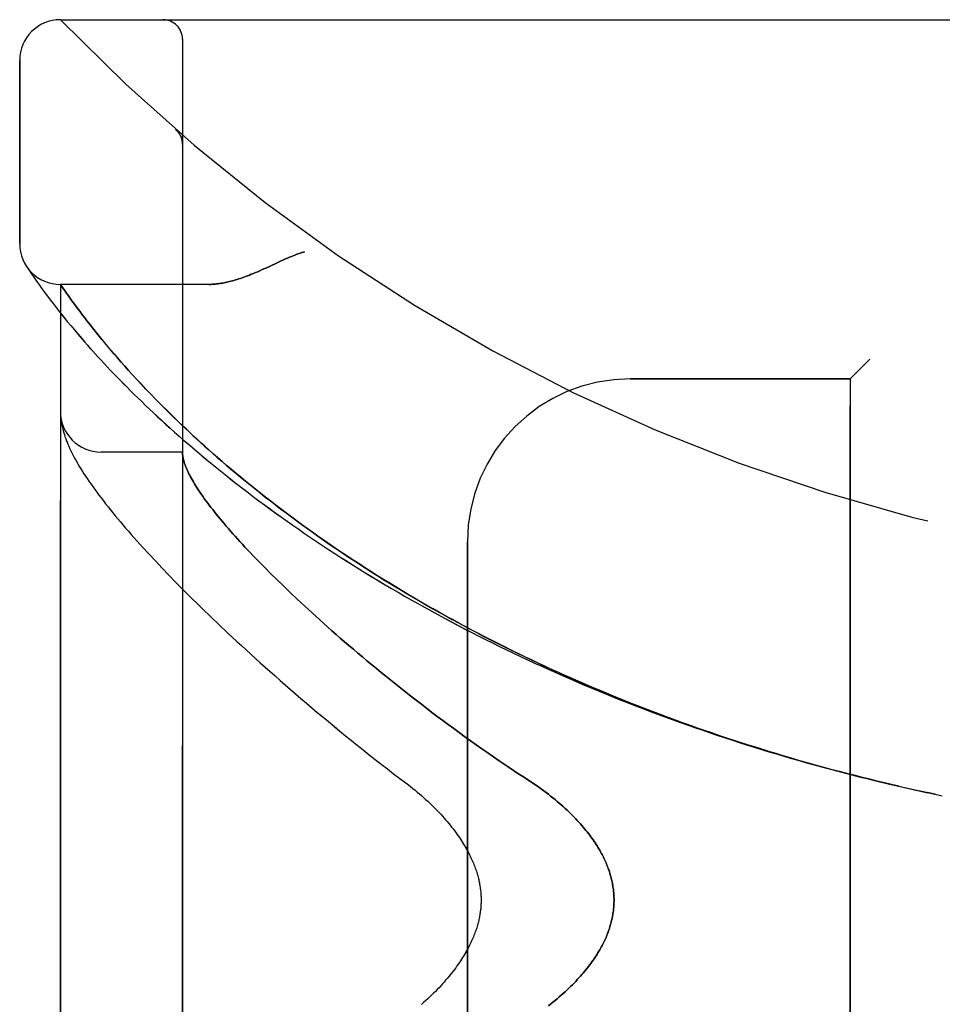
# Model space of a CAD drawing. Header units: inches. Extents: x 0 to 283, y 0 to 183.
# Tile 123 of 256: x 31.28 to 32.7, y 120.04 to 121.55. Entities that reach past the tile are written whole.
import ezdxf

# ---------------------------------------------------------------- set-up
doc = ezdxf.new("R2010")
doc.units = ezdxf.units.IN
doc.header["$LTSCALE"] = 15.583333
doc.header["$MEASUREMENT"] = 0
doc.linetypes.add('HIDDEN', pattern=[0.2, 0.1, -0.1])
doc.layers.add('LEFTHAND_DOOR_ASSEMBLY', color=7, linetype='CONTINUOUS')
doc.layers.add('RIGHTHAND_DOOR_ASSEMBLY', color=7, linetype='CONTINUOUS')

msp = doc.modelspace()

# ---------------------------------------------------------------- linework, layer by layer
at = {"layer": 'LEFTHAND_DOOR_ASSEMBLY', "color": 8, "linetype": 'HIDDEN'}
for p, q in [((31.3437, 121.5482), (33.4074, 121.5482)), ((31.5312, 118.8757), (31.5312, 121.5182)), ((31.2812, 121.2045), (31.2812, 121.4857)), ((31.5211, 121.3794), (31.5209, 121.3796)), ((31.5312, 121.3569), (31.5312, 121.3615)), ((31.2923, 121.1689), (31.291, 121.171)), ((31.291, 121.171), (31.2913, 121.1705)), ((31.2913, 121.1705), (31.2913, 121.1704)), ((31.2923, 121.1689), (31.2943, 121.1659)), ((31.2943, 121.1659), (31.2967, 121.1623)), ((31.2967, 121.1623), (31.299, 121.1588)), ((31.299, 121.1588), (31.3017, 121.1548)), ((31.3017, 121.1548), (31.3039, 121.1517)), ((31.3039, 121.1517), (31.3062, 121.1483)), ((31.3062, 121.1483), (31.3088, 121.1446)), ((31.3088, 121.1446), (31.3116, 121.1406)), ((31.3116, 121.1406), (31.3148, 121.1362)), ((31.32, 121.1291), (31.3238, 121.1239)), ((31.3437, 119.252), (31.3437, 121.142)), ((31.5717, 121.142), (31.3437, 121.142)), ((31.3238, 121.1239), (31.3279, 121.1184)), ((31.3279, 121.1184), (31.3324, 121.1126)), ((31.356, 121.1243), (31.3531, 121.1284)), ((31.3592, 121.1198), (31.356, 121.1243)), ((31.3615, 121.1166), (31.3592, 121.1198)), ((31.3651, 121.1116), (31.3615, 121.1166)), ((31.3324, 121.1126), (31.3372, 121.1064)), ((31.3372, 121.1064), (31.3423, 121.0999)), ((31.3423, 121.0999), (31.3478, 121.093)), ((31.3691, 121.1063), (31.3651, 121.1116)), ((31.3733, 121.1006), (31.3691, 121.1063)), ((31.3778, 121.0947), (31.3733, 121.1006)), ((31.3478, 121.093), (31.3537, 121.0857)), ((31.3537, 121.0857), (31.36, 121.0781)), ((31.381, 121.0905), (31.3778, 121.0947)), ((31.3843, 121.0862), (31.381, 121.0905)), ((31.3877, 121.0818), (31.3843, 121.0862)), ((31.36, 121.0781), (31.3667, 121.0702)), ((31.3667, 121.0702), (31.3737, 121.0619)), ((31.3913, 121.0773), (31.3877, 121.0818)), ((31.3951, 121.0725), (31.3913, 121.0773)), ((31.399, 121.0677), (31.3951, 121.0725)), ((31.3737, 121.0619), (31.3812, 121.0533)), ((31.403, 121.0627), (31.399, 121.0677)), ((31.4073, 121.0575), (31.403, 121.0627)), ((31.4117, 121.0522), (31.4073, 121.0575)), ((31.4163, 121.0467), (31.4117, 121.0522)), ((31.4211, 121.041), (31.4163, 121.0467)), ((31.4261, 121.0351), (31.4211, 121.041)), ((31.4314, 121.0291), (31.4261, 121.0351)), ((31.4368, 121.0228), (31.4314, 121.0291)), ((32.5862, 121.027), (32.5562, 120.997)), ((31.4425, 121.0164), (31.4368, 121.0228)), ((31.4484, 121.0098), (31.4425, 121.0164)), ((31.4546, 121.003), (31.4484, 121.0098)), ((31.4612, 120.9959), (31.4546, 121.003)), ((31.468, 120.9886), (31.4612, 120.9959)), ((32.2187, 120.997), (32.5562, 120.997)), ((32.5562, 119.397), (32.5562, 120.997)), ((31.4751, 120.9811), (31.468, 120.9886)), ((31.4826, 120.9733), (31.4751, 120.9811)), ((31.4904, 120.9653), (31.4826, 120.9733)), ((31.4986, 120.9569), (31.4904, 120.9653)), ((31.5074, 120.9482), (31.4986, 120.9569)), ((31.5166, 120.9392), (31.5074, 120.9482)), ((31.3439, 120.9412), (31.3439, 120.9405)), ((31.3439, 120.9405), (31.344, 120.9398)), ((31.344, 120.9398), (31.344, 120.9391)), ((31.344, 120.9391), (31.3441, 120.9384)), ((31.3441, 120.9384), (31.3442, 120.9378)), ((31.3442, 120.9378), (31.3442, 120.9371)), ((31.3444, 120.9361), (31.3444, 120.9354)), ((31.3444, 120.9354), (31.3445, 120.9346)), ((31.3445, 120.9346), (31.3447, 120.9336)), ((31.5263, 120.9298), (31.5166, 120.9392)), ((31.5312, 120.8845), (31.4062, 120.8845)), ((31.9687, 119.647), (31.9687, 120.747)), ((31.4798, 120.7279), (31.4896, 120.7174)), ((31.4896, 120.7174), (31.4997, 120.7066)), ((31.4997, 120.7066), (31.5103, 120.6957)), ((31.6479, 120.7169), (31.6569, 120.7078)), ((31.6569, 120.7078), (31.6662, 120.6984)), ((31.5103, 120.6957), (31.5211, 120.6845)), ((31.6662, 120.6984), (31.6759, 120.6888)), ((31.5211, 120.6845), (31.5324, 120.6732)), ((31.6759, 120.6888), (31.686, 120.6791)), ((31.686, 120.6791), (31.6964, 120.669)), ((31.5324, 120.6732), (31.544, 120.6616)), ((31.544, 120.6616), (31.556, 120.6497)), ((31.6964, 120.669), (31.7072, 120.6588)), ((31.7072, 120.6588), (31.7184, 120.6484)), ((31.7184, 120.6484), (31.73, 120.6378)), ((31.5746, 120.6316), (31.5876, 120.6193)), ((31.73, 120.6378), (31.7419, 120.627)), ((31.5876, 120.6193), (31.6009, 120.6067)), ((31.7419, 120.627), (31.7542, 120.616)), ((31.6009, 120.6067), (31.6146, 120.5939)), ((32.6398, 120.3696), (32.6532, 120.3666)), ((32.6514, 120.367), (32.6643, 120.3641)), ((32.663, 120.3644), (32.6746, 120.3619)), ((32.6755, 120.3617), (32.6643, 120.3641)), ((32.6866, 120.3593), (32.6746, 120.3619)), ((32.6862, 120.3594), (32.6977, 120.357))]:
    msp.add_line(p, q, dxfattribs=at)
for points in [[(31.525, 121.3752), (31.5248, 121.3754), (31.5247, 121.3757), (31.5245, 121.3759), (31.5243, 121.3761), (31.5241, 121.3763), (31.5239, 121.3766), (31.5237, 121.3768), (31.5235, 121.377), (31.5233, 121.3772), (31.5231, 121.3774), (31.5229, 121.3777), (31.5227, 121.3779), (31.5225, 121.3781), (31.5223, 121.3783), (31.5221, 121.3785), (31.5218, 121.3787), (31.5216, 121.3789), (31.5214, 121.3792), (31.5211, 121.3794), (31.5209, 121.3796)], [(31.525, 121.3752), (31.5254, 121.3747), (31.5257, 121.3742), (31.5261, 121.3737), (31.5264, 121.3732), (31.5267, 121.3727), (31.527, 121.3722), (31.5273, 121.3717), (31.5276, 121.3712), (31.5279, 121.3706), (31.5282, 121.3701), (31.5284, 121.3695), (31.5287, 121.369), (31.5289, 121.3684), (31.5292, 121.3678)], [(31.5292, 121.3678), (31.5294, 121.3673), (31.5296, 121.3667), (31.5298, 121.3661), (31.53, 121.3655), (31.5301, 121.3649), (31.5303, 121.3643), (31.5304, 121.3637), (31.5306, 121.3631), (31.5307, 121.3625), (31.5308, 121.3619), (31.5309, 121.3613), (31.531, 121.3607), (31.5311, 121.3601), (31.5311, 121.3594), (31.5312, 121.3588), (31.5312, 121.3582), (31.5312, 121.3576), (31.5312, 121.3571)], [(31.7187, 121.192), (31.7167, 121.1914), (31.7146, 121.1908), (31.7125, 121.1901), (31.7104, 121.1894), (31.7082, 121.1886), (31.7059, 121.1878), (31.7036, 121.1869), (31.7011, 121.186), (31.6984, 121.1849), (31.6956, 121.1837), (31.6926, 121.1824), (31.6895, 121.181), (31.686, 121.1795), (31.6824, 121.1779), (31.6615, 121.1681)], [(31.6615, 121.1681), (31.6575, 121.1663), (31.6537, 121.1646), (31.6501, 121.163), (31.6466, 121.1614), (31.6432, 121.16), (31.64, 121.1587), (31.6368, 121.1574), (31.6338, 121.1562), (31.6309, 121.155), (31.628, 121.154), (31.6253, 121.153), (31.6226, 121.152), (31.62, 121.1511), (31.6174, 121.1503), (31.6149, 121.1495), (31.6125, 121.1487), (31.6101, 121.148), (31.6078, 121.1474), (31.6055, 121.1468), (31.6033, 121.1462), (31.6011, 121.1457), (31.599, 121.1452), (31.5969, 121.1448), (31.5949, 121.1444), (31.5929, 121.144), (31.5909, 121.1437), (31.589, 121.1434), (31.5871, 121.1431), (31.5853, 121.1428), (31.5835, 121.1426), (31.5817, 121.1425), (31.5799, 121.1423), (31.5782, 121.1422), (31.5766, 121.1421), (31.5749, 121.142), (31.5733, 121.142), (31.5717, 121.142)], [(31.3148, 121.1362), (31.3164, 121.1339), (31.32, 121.1291)], [(31.3531, 121.1284), (31.3498, 121.1331), (31.3491, 121.1342), (31.3437, 121.142)], [(31.3812, 121.0533), (31.3851, 121.0488), (31.3891, 121.0443), (31.3933, 121.0397), (31.3975, 121.035), (31.4018, 121.0303), (31.4063, 121.0254), (31.4109, 121.0205), (31.4155, 121.0155), (31.4203, 121.0105), (31.4252, 121.0054), (31.4302, 121.0002), (31.4354, 120.9949), (31.4406, 120.9896), (31.446, 120.9842), (31.4514, 120.9787), (31.457, 120.9732), (31.4627, 120.9676), (31.4685, 120.962), (31.4744, 120.9563), (31.4805, 120.9506), (31.4866, 120.9448), (31.4929, 120.939), (31.4993, 120.9331), (31.5058, 120.9272), (31.5124, 120.9212), (31.5191, 120.9152), (31.5259, 120.9092), (31.5328, 120.9031), (31.5398, 120.897), (31.547, 120.8909), (31.5542, 120.8847), (31.5615, 120.8786), (31.569, 120.8724), (31.5765, 120.8662), (31.5842, 120.8599), (31.5919, 120.8537), (31.5997, 120.8474), (31.6076, 120.8412), (31.6156, 120.8349), (31.6238, 120.8286), (31.6319, 120.8224), (31.6402, 120.8161), (31.6486, 120.8098), (31.6571, 120.8035), (31.6656, 120.7973), (31.6742, 120.791), (31.683, 120.7847), (31.6918, 120.7785), (31.7006, 120.7723), (31.7096, 120.766), (31.7186, 120.7598), (31.7277, 120.7536), (31.7369, 120.7474), (31.7461, 120.7413), (31.7554, 120.7351), (31.7648, 120.729), (31.7743, 120.7229), (31.7838, 120.7169), (31.7934, 120.7108), (31.803, 120.7048), (31.8127, 120.6988), (31.8225, 120.6929), (31.8323, 120.6869), (31.8422, 120.681), (31.8521, 120.6752), (31.8621, 120.6694), (31.8722, 120.6636), (31.8823, 120.6578), (31.8924, 120.6521), (31.9026, 120.6464), (31.9129, 120.6407), (31.9232, 120.6351), (31.9335, 120.6295), (31.9439, 120.624), (31.9544, 120.6185), (31.9648, 120.613), (31.9754, 120.6076), (31.9859, 120.6022), (31.9965, 120.5969), (32.0072, 120.5916), (32.0178, 120.5864), (32.0286, 120.5812), (32.0393, 120.576), (32.0501, 120.5709), (32.0609, 120.5658), (32.0717, 120.5608), (32.0826, 120.5558), (32.0935, 120.5509), (32.1045, 120.546), (32.1155, 120.5411), (32.1265, 120.5363), (32.1375, 120.5316), (32.1486, 120.5269), (32.1596, 120.5222), (32.1707, 120.5176), (32.1819, 120.513), (32.193, 120.5085), (32.2042, 120.5041), (32.2154, 120.4996), (32.2266, 120.4953), (32.2379, 120.4909), (32.2492, 120.4866), (32.2604, 120.4824), (32.2717, 120.4782), (32.2831, 120.4741), (32.2944, 120.47), (32.3058, 120.466), (32.3171, 120.462), (32.3285, 120.458), (32.3399, 120.4541), (32.3513, 120.4503), (32.3628, 120.4465), (32.3742, 120.4427), (32.3857, 120.439), (32.3971, 120.4354), (32.4086, 120.4318), (32.4201, 120.4282), (32.4316, 120.4247), (32.4431, 120.4212), (32.4546, 120.4178), (32.4662, 120.4144), (32.4777, 120.4111), (32.4893, 120.4078), (32.5008, 120.4046), (32.5124, 120.4014), (32.5239, 120.3983), (32.5355, 120.3952), (32.5471, 120.3922), (32.5587, 120.3892), (32.5702, 120.3863), (32.5818, 120.3834), (32.5934, 120.3805), (32.605, 120.3777), (32.6166, 120.375), (32.6282, 120.3723), (32.6421, 120.3691)], [(31.3437, 120.9459), (31.3437, 120.9455), (31.3437, 120.9452), (31.3437, 120.9448), (31.3437, 120.9444), (31.3437, 120.9441), (31.3437, 120.9437), (31.3438, 120.9433), (31.3438, 120.943), (31.3438, 120.9426), (31.3438, 120.9422), (31.3438, 120.9419), (31.3439, 120.9412)], [(31.3442, 120.9371), (31.3443, 120.9367), (31.3444, 120.9361)], [(31.3447, 120.9336), (31.3451, 120.931), (31.3455, 120.9283), (31.346, 120.9255), (31.3467, 120.9227), (31.3473, 120.9199), (31.3481, 120.9171), (31.3489, 120.9142), (31.3498, 120.9113), (31.3507, 120.9084), (31.3518, 120.9055), (31.3528, 120.9025), (31.354, 120.8996), (31.3552, 120.8967), (31.3565, 120.8937), (31.3578, 120.8907), (31.3592, 120.8877), (31.3607, 120.8846), (31.3623, 120.8815), (31.3639, 120.8784), (31.3656, 120.8752), (31.3673, 120.872), (31.3692, 120.8688), (31.3711, 120.8654), (31.3732, 120.862), (31.3753, 120.8586), (31.3775, 120.855), (31.3798, 120.8514), (31.3823, 120.8476), (31.3848, 120.8438), (31.3875, 120.8398), (31.3904, 120.8358), (31.3933, 120.8316), (31.3964, 120.8273), (31.3996, 120.823), (31.4029, 120.8186), (31.4062, 120.8141), (31.4097, 120.8097), (31.4132, 120.8052), (31.4168, 120.8006), (31.4204, 120.7961), (31.4241, 120.7915), (31.4279, 120.7869), (31.4318, 120.7822), (31.4358, 120.7775), (31.4398, 120.7727), (31.4439, 120.7679), (31.4481, 120.7631), (31.4524, 120.7582), (31.4567, 120.7533), (31.4612, 120.7483), (31.4657, 120.7433), (31.4703, 120.7382), (31.4798, 120.7279)], [(32.6309, 120.3717), (32.6198, 120.3742), (32.6087, 120.3769), (32.5976, 120.3796), (32.5865, 120.3823), (32.5753, 120.385), (32.5642, 120.3879), (32.5531, 120.3907), (32.542, 120.3936), (32.5309, 120.3965), (32.5199, 120.3995), (32.5088, 120.4026), (32.4977, 120.4056), (32.4866, 120.4088), (32.4756, 120.4119), (32.4645, 120.4151), (32.4535, 120.4184), (32.4425, 120.4217), (32.4315, 120.425), (32.4205, 120.4284), (32.4095, 120.4319), (32.3985, 120.4353), (32.3875, 120.4389), (32.3765, 120.4424), (32.3656, 120.446), (32.3547, 120.4497), (32.3437, 120.4534), (32.3328, 120.4572), (32.3219, 120.4609), (32.3111, 120.4648), (32.3002, 120.4687), (32.2894, 120.4726), (32.2786, 120.4766), (32.2678, 120.4806), (32.257, 120.4847), (32.2462, 120.4888), (32.2355, 120.493), (32.2247, 120.4972), (32.214, 120.5014), (32.2033, 120.5057), (32.1927, 120.51), (32.182, 120.5144), (32.1714, 120.5189), (32.1608, 120.5233), (32.1503, 120.5279), (32.1397, 120.5324), (32.1292, 120.537), (32.1188, 120.5417), (32.1083, 120.5464), (32.0979, 120.5511), (32.0875, 120.5559), (32.0771, 120.5608), (32.0668, 120.5656), (32.0565, 120.5705), (32.0462, 120.5755), (32.036, 120.5805), (32.0258, 120.5856), (32.0156, 120.5906), (32.0055, 120.5958), (31.9954, 120.601), (31.9854, 120.6062), (31.9754, 120.6114), (31.9654, 120.6167), (31.9555, 120.622), (31.9456, 120.6274), (31.9357, 120.6328), (31.9259, 120.6383), (31.9162, 120.6438), (31.9065, 120.6493), (31.8968, 120.6549), (31.8872, 120.6605), (31.8777, 120.6661), (31.8682, 120.6718), (31.8587, 120.6775), (31.8493, 120.6832), (31.84, 120.6889), (31.8307, 120.6947), (31.8214, 120.7006), (31.8123, 120.7064), (31.8032, 120.7123), (31.7941, 120.7182), (31.7851, 120.7241), (31.7762, 120.7301), (31.7673, 120.7361), (31.7585, 120.7421), (31.7498, 120.7481), (31.7412, 120.7541), (31.7326, 120.7602), (31.7241, 120.7663), (31.7156, 120.7724), (31.7073, 120.7785), (31.699, 120.7846), (31.6908, 120.7907), (31.6826, 120.7968), (31.6746, 120.803), (31.6666, 120.8091), (31.6587, 120.8152), (31.651, 120.8214), (31.6432, 120.8275), (31.6356, 120.8336), (31.6281, 120.8398), (31.6207, 120.8459), (31.6133, 120.852), (31.6061, 120.8581), (31.5989, 120.8641), (31.5919, 120.8702), (31.5851, 120.8761), (31.5783, 120.882), (31.5718, 120.8878), (31.5655, 120.8934), (31.5593, 120.899), (31.5534, 120.9044), (31.5476, 120.9097), (31.542, 120.9149), (31.5366, 120.92), (31.5314, 120.9249), (31.5263, 120.9298)], [(31.5312, 120.8835), (31.5312, 120.8832), (31.5312, 120.8829), (31.5312, 120.8826), (31.5313, 120.8822), (31.5313, 120.8818), (31.5313, 120.8814), (31.5314, 120.8809), (31.5314, 120.8804)], [(31.5314, 120.8804), (31.5316, 120.8787), (31.5319, 120.8769), (31.5322, 120.875), (31.5327, 120.8731), (31.5332, 120.8712), (31.5337, 120.8692), (31.5344, 120.8671), (31.5351, 120.865), (31.5359, 120.8629), (31.5367, 120.8607), (31.5377, 120.8585), (31.5387, 120.8562), (31.5398, 120.8538), (31.5409, 120.8514), (31.5422, 120.849), (31.5435, 120.8465), (31.5449, 120.844), (31.5463, 120.8414), (31.5479, 120.8387), (31.5495, 120.836), (31.5512, 120.8333), (31.5529, 120.8305), (31.5548, 120.8276), (31.5567, 120.8247), (31.5587, 120.8217), (31.5608, 120.8187), (31.5629, 120.8157), (31.5652, 120.8125), (31.5675, 120.8094), (31.5699, 120.8061), (31.5723, 120.8029), (31.5749, 120.7995), (31.5775, 120.7962), (31.5803, 120.7927), (31.5831, 120.7892), (31.5859, 120.7857), (31.5889, 120.7821), (31.5919, 120.7784), (31.5951, 120.7747), (31.5983, 120.7709), (31.6016, 120.7671), (31.605, 120.7632), (31.6084, 120.7593), (31.612, 120.7553), (31.6156, 120.7513), (31.6194, 120.7472), (31.6232, 120.743), (31.6271, 120.7388), (31.6311, 120.7345), (31.6351, 120.7302), (31.6393, 120.7258), (31.6479, 120.7169)], [(31.556, 120.6497), (31.5621, 120.6438), (31.5746, 120.6316)], [(31.7542, 120.616), (31.7605, 120.6104), (31.7669, 120.6048), (31.7734, 120.5991), (31.78, 120.5934), (31.7867, 120.5877), (31.7935, 120.5819), (31.8003, 120.5761), (31.8073, 120.5702), (31.8144, 120.5643), (31.8215, 120.5584), (31.8288, 120.5524), (31.8361, 120.5464), (31.8435, 120.5404), (31.851, 120.5343), (31.8586, 120.5282), (31.8663, 120.5221), (31.8741, 120.516), (31.8819, 120.5099), (31.8899, 120.5037), (31.8979, 120.4975), (31.906, 120.4913), (31.9141, 120.4851), (31.9224, 120.4789), (31.9307, 120.4726), (31.9391, 120.4664), (31.9476, 120.4602), (31.9561, 120.454), (31.9647, 120.4477), (31.9734, 120.4415), (31.9822, 120.4353), (31.9909, 120.4291), (31.9998, 120.4229), (32.0087, 120.4168), (32.0176, 120.4106), (32.0266, 120.4045), (32.0357, 120.3985), (32.0447, 120.3924), (32.0539, 120.3864)], [(31.6146, 120.5939), (31.6216, 120.5875), (31.6287, 120.581), (31.6359, 120.5744), (31.6431, 120.5678), (31.6505, 120.5611), (31.658, 120.5544), (31.6656, 120.5477), (31.6733, 120.5409), (31.681, 120.534), (31.6889, 120.5272), (31.6969, 120.5203), (31.7049, 120.5133), (31.7131, 120.5063), (31.7213, 120.4993), (31.7296, 120.4922), (31.738, 120.4851), (31.7466, 120.478), (31.7552, 120.4708), (31.7639, 120.4636), (31.7726, 120.4564), (31.7815, 120.4492), (31.7905, 120.442), (31.7995, 120.4347), (31.8086, 120.4274), (31.8178, 120.4201), (31.8271, 120.4128), (31.8364, 120.4055), (31.8459, 120.3982), (31.8553, 120.3909), (31.8649, 120.3836)], [(31.8649, 120.3836), (31.8779, 120.3738), (31.8814, 120.3711), (31.8848, 120.3684), (31.8882, 120.3656), (31.8915, 120.3628), (31.8949, 120.36), (31.8981, 120.3572), (31.9013, 120.3544), (31.9045, 120.3515), (31.9076, 120.3487), (31.9107, 120.3458), (31.9137, 120.3429), (31.9166, 120.34), (31.9194, 120.3372), (31.9222, 120.3343), (31.925, 120.3314), (31.9276, 120.3286), (31.9302, 120.3257), (31.9328, 120.3229), (31.9352, 120.3201), (31.9376, 120.3173), (31.94, 120.3145), (31.9422, 120.3117), (31.9444, 120.309), (31.9466, 120.3062), (31.9486, 120.3035), (31.9506, 120.3009), (31.9525, 120.2982), (31.9544, 120.2956), (31.9562, 120.293), (31.9579, 120.2904), (31.9596, 120.2879), (31.9612, 120.2853), (31.9627, 120.2829), (31.9642, 120.2804), (31.9656, 120.278), (31.967, 120.2756), (31.9683, 120.2733), (31.9695, 120.271), (31.9707, 120.2687), (31.9719, 120.2664), (31.973, 120.2642), (31.974, 120.262), (31.9751, 120.2598), (31.976, 120.2576), (31.9769, 120.2555), (31.9778, 120.2534), (31.9787, 120.2513), (31.9795, 120.2493), (31.9802, 120.2473), (31.9809, 120.2453), (31.9816, 120.2433), (31.9823, 120.2414), (31.9829, 120.2395), (31.9835, 120.2376), (31.984, 120.2357), (31.9845, 120.2339), (31.985, 120.232), (31.9855, 120.2302), (31.9859, 120.2285), (31.9863, 120.2267), (31.9867, 120.2249), (31.987, 120.2232), (31.9873, 120.2215), (31.9877, 120.2198), (31.9879, 120.2181), (31.9882, 120.2164), (31.9884, 120.2148), (31.9886, 120.2131), (31.9888, 120.2115), (31.989, 120.2098), (31.9891, 120.2082), (31.9893, 120.2066), (31.9894, 120.205), (31.9894, 120.2034), (31.9895, 120.2018), (31.9896, 120.2002), (31.9896, 120.1986), (31.9896, 120.197), (31.9896, 120.1954), (31.9896, 120.1938), (31.9895, 120.1922), (31.9894, 120.1906), (31.9894, 120.189), (31.9893, 120.1874), (31.9891, 120.1857), (31.989, 120.1841), (31.9888, 120.1825), (31.9886, 120.1808), (31.9884, 120.1792), (31.9882, 120.1775), (31.9879, 120.1759), (31.9876, 120.1742), (31.9873, 120.1725), (31.987, 120.1708), (31.9867, 120.169), (31.9863, 120.1673), (31.9859, 120.1655), (31.9855, 120.1637), (31.985, 120.1619), (31.9845, 120.1601), (31.984, 120.1582), (31.9835, 120.1564), (31.9829, 120.1545), (31.9823, 120.1526), (31.9816, 120.1506), (31.9809, 120.1487), (31.9802, 120.1467), (31.9794, 120.1447), (31.9787, 120.1426), (31.9778, 120.1406), (31.9769, 120.1385), (31.976, 120.1363), (31.9751, 120.1342), (31.974, 120.132), (31.973, 120.1298), (31.9719, 120.1276), (31.9707, 120.1253), (31.9695, 120.123), (31.9683, 120.1207), (31.9669, 120.1183), (31.9656, 120.1159), (31.9642, 120.1135), (31.9627, 120.1111), (31.9612, 120.1086), (31.9596, 120.1061), (31.9579, 120.1036), (31.9562, 120.101), (31.9544, 120.0984), (31.9525, 120.0958), (31.9506, 120.0931), (31.9486, 120.0904), (31.9465, 120.0877), (31.9444, 120.085), (31.9422, 120.0822), (31.94, 120.0795), (31.9376, 120.0767), (31.9352, 120.0739), (31.9328, 120.0711), (31.9302, 120.0682), (31.9276, 120.0654), (31.925, 120.0625), (31.9222, 120.0597), (31.9194, 120.0568), (31.9166, 120.0539), (31.9136, 120.0511), (31.9107, 120.0482), (31.9076, 120.0453), (31.9045, 120.0425), (31.9013, 120.0396), (31.8981, 120.0368)], [(32.0539, 120.3864), (32.0669, 120.3779), (32.0708, 120.3753), (32.0746, 120.3726), (32.0784, 120.37), (32.0821, 120.3673), (32.0858, 120.3647), (32.0893, 120.362), (32.0929, 120.3593), (32.0963, 120.3566), (32.0997, 120.3539), (32.1031, 120.3512), (32.1063, 120.3485), (32.1095, 120.3458), (32.1126, 120.3431), (32.1156, 120.3404), (32.1186, 120.3377), (32.1215, 120.335), (32.1243, 120.3323), (32.1271, 120.3296), (32.1298, 120.327), (32.1323, 120.3244), (32.1349, 120.3217), (32.1373, 120.3192), (32.1397, 120.3166), (32.142, 120.314), (32.1442, 120.3115), (32.1464, 120.3089), (32.1485, 120.3064), (32.1506, 120.3039), (32.1526, 120.3015), (32.1545, 120.299), (32.1563, 120.2966), (32.1581, 120.2942), (32.1598, 120.2918), (32.1615, 120.2894), (32.1631, 120.2871), (32.1647, 120.2848), (32.1662, 120.2825), (32.1676, 120.2802), (32.169, 120.2779), (32.1704, 120.2757), (32.1717, 120.2734), (32.1729, 120.2712), (32.1742, 120.2691), (32.1753, 120.2669), (32.1764, 120.2647), (32.1775, 120.2626), (32.1785, 120.2605), (32.1795, 120.2584), (32.1805, 120.2563), (32.1814, 120.2542), (32.1822, 120.2522), (32.1831, 120.2501), (32.1839, 120.2481), (32.1846, 120.2461), (32.1853, 120.2441), (32.186, 120.2421), (32.1867, 120.2402), (32.1873, 120.2382), (32.1879, 120.2362), (32.1885, 120.2343), (32.189, 120.2324), (32.1895, 120.2304), (32.1899, 120.2285), (32.1904, 120.2266), (32.1908, 120.2247), (32.1912, 120.2229), (32.1915, 120.221), (32.1918, 120.2191), (32.1921, 120.2172), (32.1924, 120.2154), (32.1927, 120.2135), (32.1929, 120.2117), (32.1931, 120.2098), (32.1932, 120.208), (32.1934, 120.2061), (32.1935, 120.2043), (32.1936, 120.2025), (32.1936, 120.2006), (32.1937, 120.1988), (32.1937, 120.197), (32.1937, 120.1952), (32.1936, 120.1933), (32.1936, 120.1915), (32.1935, 120.1897), (32.1934, 120.1878), (32.1932, 120.186), (32.1931, 120.1841), (32.1929, 120.1823), (32.1927, 120.1805), (32.1924, 120.1786), (32.1921, 120.1767), (32.1918, 120.1749), (32.1915, 120.173), (32.1912, 120.1711), (32.1908, 120.1692), (32.1904, 120.1673), (32.1899, 120.1654), (32.1895, 120.1635), (32.189, 120.1616), (32.1885, 120.1597), (32.1879, 120.1577), (32.1873, 120.1558), (32.1867, 120.1538), (32.186, 120.1518), (32.1853, 120.1499), (32.1846, 120.1479), (32.1839, 120.1459), (32.1831, 120.1438), (32.1822, 120.1418), (32.1814, 120.1397), (32.1805, 120.1377), (32.1795, 120.1356), (32.1785, 120.1335), (32.1775, 120.1314), (32.1764, 120.1292), (32.1753, 120.1271), (32.1742, 120.1249), (32.1729, 120.1227), (32.1717, 120.1205), (32.1704, 120.1183), (32.169, 120.1161), (32.1676, 120.1138), (32.1662, 120.1115), (32.1647, 120.1092), (32.1631, 120.1069), (32.1615, 120.1045), (32.1598, 120.1022), (32.1581, 120.0998), (32.1563, 120.0974), (32.1545, 120.0949), (32.1526, 120.0925), (32.1506, 120.09), (32.1485, 120.0875), (32.1464, 120.085), (32.1442, 120.0825), (32.142, 120.08), (32.1397, 120.0774), (32.1373, 120.0748), (32.1349, 120.0722), (32.1323, 120.0696), (32.1298, 120.067), (32.1271, 120.0643), (32.1243, 120.0617), (32.1215, 120.059), (32.1186, 120.0563), (32.1156, 120.0536), (32.1126, 120.0509), (32.1095, 120.0482), (32.1063, 120.0455), (32.1031, 120.0428), (32.0997, 120.0401), (32.0963, 120.0374), (32.0929, 120.0347)]]:
    msp.add_lwpolyline(points, dxfattribs=at)
for centre, radius, start, end in [((31.3437, 121.4857), 0.0625, 90, 180), ((33.3437, 123.4721), 2.7751, 223.8884, 270), ((31.5012, 121.5182), 0.03, 0, 90), ((31.3437, 121.2045), 0.0625, 180, 270), ((32.2187, 120.747), 0.25, 90, 180), ((31.4062, 120.947), 0.0625, 180, 270)]:
    msp.add_arc(centre, radius, start, end, dxfattribs=at)
at = {"layer": 'RIGHTHAND_DOOR_ASSEMBLY', "color": 8, "linetype": 'HIDDEN'}
for p, q in [((31.3437, 121.5482), (33.4074, 121.5482)), ((31.5312, 121.5182), (31.5312, 118.8757)), ((31.2812, 121.4857), (31.2812, 121.2045)), ((31.5211, 121.3794), (31.5209, 121.3796)), ((31.5312, 121.3569), (31.5312, 121.3615)), ((31.2923, 121.1689), (31.2943, 121.1659)), ((31.2943, 121.1659), (31.2967, 121.1623)), ((31.2967, 121.1623), (31.299, 121.1588)), ((31.299, 121.1588), (31.3017, 121.1547)), ((31.3017, 121.1547), (31.3039, 121.1517)), ((31.3039, 121.1517), (31.3062, 121.1483)), ((31.3062, 121.1483), (31.3088, 121.1446)), ((31.3088, 121.1446), (31.3117, 121.1406)), ((31.3117, 121.1406), (31.3148, 121.1362)), ((31.32, 121.1291), (31.3238, 121.1239)), ((31.3437, 121.142), (31.3437, 119.252)), ((31.5717, 121.142), (31.3437, 121.142)), ((31.3472, 121.1368), (31.3498, 121.1331)), ((31.3498, 121.1331), (31.3531, 121.1284)), ((31.3238, 121.1239), (31.3279, 121.1184)), ((31.3279, 121.1184), (31.3324, 121.1126)), ((31.3531, 121.1284), (31.356, 121.1243)), ((31.356, 121.1243), (31.3592, 121.1198)), ((31.3592, 121.1198), (31.3615, 121.1166)), ((31.3615, 121.1166), (31.3652, 121.1116)), ((31.3324, 121.1126), (31.3372, 121.1064)), ((31.3372, 121.1064), (31.3423, 121.0998)), ((31.3423, 121.0998), (31.3479, 121.0929)), ((31.3652, 121.1116), (31.3691, 121.1063)), ((31.3691, 121.1063), (31.3733, 121.1006)), ((31.3733, 121.1006), (31.3778, 121.0947)), ((31.3479, 121.0929), (31.3537, 121.0857)), ((31.3537, 121.0857), (31.36, 121.0781)), ((31.3778, 121.0947), (31.381, 121.0905)), ((31.381, 121.0905), (31.3843, 121.0862)), ((31.3843, 121.0862), (31.3877, 121.0818)), ((31.36, 121.0781), (31.3667, 121.0701)), ((31.3667, 121.0701), (31.3738, 121.0619)), ((31.3877, 121.0818), (31.3913, 121.0773)), ((31.3913, 121.0773), (31.395, 121.0726)), ((31.395, 121.0726), (31.3989, 121.0677)), ((31.3738, 121.0619), (31.3812, 121.0532)), ((31.3989, 121.0677), (31.403, 121.0627)), ((31.403, 121.0627), (31.4072, 121.0575)), ((31.4072, 121.0575), (31.4116, 121.0522)), ((31.4116, 121.0522), (31.4162, 121.0467)), ((31.4162, 121.0467), (31.421, 121.041)), ((31.421, 121.041), (31.426, 121.0352)), ((31.426, 121.0352), (31.4313, 121.0292)), ((31.4313, 121.0292), (31.4367, 121.0229)), ((32.5562, 120.997), (32.5862, 121.027)), ((31.4367, 121.0229), (31.4424, 121.0165)), ((31.4424, 121.0165), (31.4483, 121.0099)), ((31.4483, 121.0099), (31.4545, 121.0031)), ((31.4545, 121.0031), (31.461, 120.9961)), ((31.461, 120.9961), (31.4678, 120.9888)), ((32.5562, 120.997), (32.2187, 120.997)), ((32.5562, 120.997), (32.5562, 119.397)), ((31.4678, 120.9888), (31.4749, 120.9813)), ((31.4749, 120.9813), (31.4824, 120.9735)), ((31.4824, 120.9735), (31.4902, 120.9655)), ((31.4902, 120.9655), (31.4984, 120.9571)), ((31.4984, 120.9571), (31.5071, 120.9484)), ((31.5071, 120.9484), (31.5163, 120.9394)), ((31.3439, 120.9405), (31.344, 120.9398)), ((31.344, 120.9398), (31.344, 120.9391)), ((31.344, 120.9391), (31.3441, 120.9384)), ((31.3441, 120.9384), (31.3442, 120.9378)), ((31.3442, 120.9378), (31.3442, 120.9371)), ((31.3444, 120.9361), (31.3444, 120.9354)), ((31.3444, 120.9354), (31.3445, 120.9346)), ((31.3445, 120.9346), (31.3447, 120.9336)), ((31.5163, 120.9394), (31.526, 120.93)), ((31.5312, 120.8845), (31.4062, 120.8845)), ((31.9687, 120.747), (31.9687, 119.647)), ((31.4798, 120.7279), (31.4896, 120.7174)), ((31.4896, 120.7174), (31.4997, 120.7066)), ((31.4997, 120.7066), (31.5103, 120.6957)), ((31.6569, 120.7078), (31.6479, 120.7169)), ((31.6662, 120.6984), (31.6569, 120.7078)), ((31.5103, 120.6957), (31.5211, 120.6845)), ((31.6759, 120.6888), (31.6662, 120.6984)), ((31.5211, 120.6845), (31.5324, 120.6732)), ((31.686, 120.6791), (31.6759, 120.6888)), ((31.6964, 120.669), (31.686, 120.6791)), ((31.5324, 120.6732), (31.544, 120.6616)), ((31.544, 120.6616), (31.556, 120.6498)), ((31.7072, 120.6588), (31.6964, 120.669)), ((31.7184, 120.6484), (31.7072, 120.6588)), ((31.73, 120.6378), (31.7184, 120.6484)), ((31.5746, 120.6316), (31.5876, 120.6193)), ((31.7419, 120.627), (31.73, 120.6378)), ((31.5876, 120.6193), (31.6009, 120.6067)), ((31.7542, 120.616), (31.7419, 120.627)), ((31.6009, 120.6067), (31.6146, 120.594)), ((32.642, 120.3691), (32.663, 120.3644)), ((32.663, 120.3644), (32.6746, 120.3619)), ((32.6746, 120.3619), (32.6866, 120.3593)), ((32.6862, 120.3594), (32.6977, 120.357))]:
    msp.add_line(p, q, dxfattribs=at)
for points in [[(31.5209, 121.3796), (31.5211, 121.3794), (31.5214, 121.3792), (31.5216, 121.3789), (31.5218, 121.3787), (31.5221, 121.3785), (31.5223, 121.3783), (31.5225, 121.3781), (31.5227, 121.3779), (31.5229, 121.3777), (31.5231, 121.3775), (31.5233, 121.3772), (31.5235, 121.377), (31.5237, 121.3768), (31.5239, 121.3766), (31.5241, 121.3764), (31.5243, 121.3761), (31.5245, 121.3759), (31.5246, 121.3757), (31.5248, 121.3754), (31.525, 121.3752)], [(31.5292, 121.3677), (31.529, 121.3683), (31.5287, 121.3689), (31.5285, 121.3694), (31.5282, 121.37), (31.5279, 121.3706), (31.5276, 121.3711), (31.5274, 121.3717), (31.527, 121.3722), (31.5267, 121.3727), (31.5264, 121.3732), (31.5261, 121.3737), (31.5257, 121.3742), (31.5254, 121.3747), (31.525, 121.3752)], [(31.5312, 121.3571), (31.5312, 121.3576), (31.5312, 121.3582), (31.5312, 121.3588), (31.5311, 121.3594), (31.5311, 121.36), (31.531, 121.3606), (31.5309, 121.3612), (31.5308, 121.3618), (31.5307, 121.3624), (31.5306, 121.3631), (31.5305, 121.3637), (31.5303, 121.3642), (31.5302, 121.3648), (31.53, 121.3654), (31.5298, 121.366), (31.5296, 121.3666), (31.5294, 121.3672), (31.5292, 121.3677)], [(31.6785, 121.176), (31.6824, 121.1779), (31.686, 121.1795), (31.6894, 121.181), (31.6926, 121.1824), (31.6956, 121.1837), (31.6984, 121.1849), (31.7011, 121.186), (31.7036, 121.1869), (31.7059, 121.1878), (31.7082, 121.1886), (31.7104, 121.1894), (31.7125, 121.1901), (31.7146, 121.1908), (31.7167, 121.1914), (31.7187, 121.192)], [(31.5717, 121.142), (31.5733, 121.142), (31.5749, 121.142), (31.5766, 121.1421), (31.5782, 121.1422), (31.5799, 121.1423), (31.5817, 121.1425), (31.5835, 121.1426), (31.5853, 121.1428), (31.5871, 121.1431), (31.589, 121.1434), (31.5909, 121.1437), (31.5929, 121.144), (31.5949, 121.1444), (31.5969, 121.1448), (31.599, 121.1452), (31.6011, 121.1457), (31.6033, 121.1462), (31.6055, 121.1468), (31.6078, 121.1474), (31.6101, 121.148), (31.6125, 121.1487), (31.6149, 121.1495), (31.6174, 121.1503), (31.62, 121.1511), (31.6226, 121.152), (31.6253, 121.153), (31.628, 121.154), (31.6309, 121.155), (31.6338, 121.1562), (31.6368, 121.1574), (31.64, 121.1587), (31.6432, 121.16), (31.6466, 121.1614), (31.6501, 121.163), (31.6537, 121.1646), (31.6575, 121.1663), (31.6615, 121.1681), (31.6785, 121.176)], [(31.2913, 121.1705), (31.2913, 121.1705), (31.2923, 121.1689)], [(31.3148, 121.1362), (31.3164, 121.1339), (31.32, 121.1291)], [(31.3437, 121.142), (31.3437, 121.142), (31.3472, 121.1368)], [(31.3812, 121.0532), (31.3852, 121.0488), (31.3892, 121.0443), (31.3933, 121.0397), (31.3975, 121.035), (31.4019, 121.0302), (31.4063, 121.0254), (31.4109, 121.0205), (31.4156, 121.0155), (31.4203, 121.0105), (31.4252, 121.0053), (31.4303, 121.0001), (31.4354, 120.9949), (31.4406, 120.9895), (31.446, 120.9841), (31.4515, 120.9787), (31.457, 120.9732), (31.4627, 120.9676), (31.4686, 120.962), (31.4745, 120.9563), (31.4805, 120.9505), (31.4867, 120.9448), (31.4929, 120.9389), (31.4993, 120.933), (31.5058, 120.9271), (31.5124, 120.9212), (31.5191, 120.9152), (31.5259, 120.9091), (31.5328, 120.9031), (31.5399, 120.897), (31.547, 120.8909), (31.5542, 120.8847), (31.5616, 120.8785), (31.569, 120.8723), (31.5766, 120.8661), (31.5842, 120.8599), (31.5919, 120.8537), (31.5998, 120.8474), (31.6077, 120.8412), (31.6157, 120.8349), (31.6238, 120.8286), (31.632, 120.8223), (31.6403, 120.8161), (31.6486, 120.8098), (31.6571, 120.8035), (31.6657, 120.7972), (31.6743, 120.791), (31.683, 120.7847), (31.6918, 120.7785), (31.7007, 120.7722), (31.7096, 120.766), (31.7186, 120.7598), (31.7278, 120.7536), (31.7369, 120.7474), (31.7462, 120.7413), (31.7555, 120.7351), (31.7649, 120.729), (31.7743, 120.7229), (31.7838, 120.7168), (31.7934, 120.7108), (31.8031, 120.7048), (31.8128, 120.6988), (31.8225, 120.6928), (31.8324, 120.6869), (31.8422, 120.681), (31.8522, 120.6752), (31.8622, 120.6693), (31.8722, 120.6635), (31.8823, 120.6578), (31.8925, 120.652), (31.9027, 120.6464), (31.9129, 120.6407), (31.9232, 120.6351), (31.9336, 120.6295), (31.944, 120.624), (31.9544, 120.6185), (31.9649, 120.613), (31.9754, 120.6076), (31.986, 120.6022), (31.9966, 120.5969), (32.0072, 120.5916), (32.0179, 120.5864), (32.0286, 120.5812), (32.0393, 120.576), (32.0501, 120.5709), (32.0609, 120.5658), (32.0718, 120.5608), (32.0827, 120.5558), (32.0936, 120.5509), (32.1045, 120.546), (32.1155, 120.5411), (32.1265, 120.5363), (32.1375, 120.5316), (32.1486, 120.5269), (32.1597, 120.5222), (32.1708, 120.5176), (32.1819, 120.513), (32.1931, 120.5085), (32.2042, 120.504), (32.2154, 120.4996), (32.2267, 120.4952), (32.2379, 120.4909), (32.2492, 120.4866), (32.2605, 120.4824), (32.2718, 120.4782), (32.2831, 120.4741), (32.2944, 120.47), (32.3058, 120.4659), (32.3172, 120.462), (32.3285, 120.458), (32.3399, 120.4541), (32.3514, 120.4503), (32.3628, 120.4465), (32.3742, 120.4427), (32.3857, 120.439), (32.3972, 120.4354), (32.4086, 120.4317), (32.4201, 120.4282), (32.4316, 120.4247), (32.4431, 120.4212), (32.4547, 120.4178), (32.4662, 120.4144), (32.4777, 120.4111), (32.4893, 120.4078), (32.5008, 120.4046), (32.5124, 120.4014), (32.5239, 120.3983), (32.5355, 120.3952), (32.5471, 120.3922), (32.5587, 120.3892), (32.5703, 120.3862), (32.5818, 120.3834), (32.5934, 120.3805), (32.605, 120.3777), (32.6166, 120.375), (32.6282, 120.3723), (32.6398, 120.3696)], [(31.3437, 120.9459), (31.3437, 120.9456), (31.3437, 120.9452), (31.3437, 120.9448), (31.3437, 120.9444), (31.3437, 120.9441), (31.3437, 120.9437), (31.3438, 120.9433), (31.3438, 120.943), (31.3438, 120.9426), (31.3438, 120.9422), (31.3438, 120.9419), (31.3439, 120.9415), (31.3439, 120.9412), (31.3439, 120.9405)], [(31.3442, 120.9371), (31.3443, 120.9367), (31.3444, 120.9361)], [(31.3447, 120.9336), (31.3451, 120.931), (31.3455, 120.9283), (31.346, 120.9255), (31.3467, 120.9227), (31.3473, 120.9199), (31.3481, 120.9171), (31.3489, 120.9142), (31.3498, 120.9113), (31.3507, 120.9084), (31.3518, 120.9055), (31.3528, 120.9026), (31.354, 120.8996), (31.3552, 120.8967), (31.3565, 120.8937), (31.3578, 120.8907), (31.3592, 120.8877), (31.3607, 120.8846), (31.3623, 120.8815), (31.3639, 120.8784), (31.3656, 120.8753), (31.3673, 120.872), (31.3692, 120.8688), (31.3711, 120.8654), (31.3731, 120.8621), (31.3753, 120.8586), (31.3775, 120.855), (31.3798, 120.8514), (31.3823, 120.8476), (31.3848, 120.8438), (31.3875, 120.8398), (31.3904, 120.8358), (31.3933, 120.8316), (31.3964, 120.8273), (31.3996, 120.823), (31.4029, 120.8186), (31.4062, 120.8142), (31.4097, 120.8097), (31.4132, 120.8052), (31.4168, 120.8006), (31.4204, 120.7961), (31.4241, 120.7915), (31.4279, 120.7869), (31.4318, 120.7822), (31.4358, 120.7775), (31.4398, 120.7727), (31.4439, 120.7679), (31.4481, 120.7631), (31.4524, 120.7582), (31.4567, 120.7533), (31.4612, 120.7483), (31.4657, 120.7433), (31.4703, 120.7382), (31.4798, 120.7279)], [(31.526, 120.93), (31.5311, 120.9252), (31.5363, 120.9203), (31.5417, 120.9152), (31.5472, 120.9101), (31.553, 120.9048), (31.5589, 120.8994), (31.5651, 120.8938), (31.5714, 120.8882), (31.5779, 120.8824), (31.5846, 120.8765), (31.5914, 120.8706), (31.5984, 120.8646), (31.6056, 120.8585), (31.6128, 120.8524), (31.6202, 120.8463), (31.6276, 120.8402), (31.6351, 120.8341), (31.6427, 120.8279), (31.6504, 120.8218), (31.6582, 120.8156), (31.6661, 120.8095), (31.6741, 120.8034), (31.6821, 120.7972), (31.6903, 120.7911), (31.6985, 120.785), (31.7067, 120.7788), (31.7151, 120.7727), (31.7236, 120.7666), (31.7321, 120.7606), (31.7406, 120.7545), (31.7493, 120.7485), (31.758, 120.7424), (31.7668, 120.7364), (31.7757, 120.7304), (31.7846, 120.7245), (31.7936, 120.7185), (31.8027, 120.7126), (31.8118, 120.7067), (31.821, 120.7009), (31.8302, 120.695), (31.8395, 120.6892), (31.8488, 120.6835), (31.8582, 120.6777), (31.8677, 120.672), (31.8772, 120.6664), (31.8868, 120.6607), (31.8964, 120.6551), (31.906, 120.6496), (31.9157, 120.644), (31.9255, 120.6385), (31.9353, 120.6331), (31.9451, 120.6277), (31.955, 120.6223), (31.965, 120.6169), (31.9749, 120.6116), (31.9849, 120.6064), (31.995, 120.6012), (32.0051, 120.596), (32.0152, 120.5909), (32.0254, 120.5858), (32.0356, 120.5807), (32.0458, 120.5757), (32.0561, 120.5707), (32.0664, 120.5658), (32.0767, 120.5609), (32.0871, 120.5561), (32.0975, 120.5513), (32.1079, 120.5466), (32.1184, 120.5418), (32.1289, 120.5372), (32.1394, 120.5326), (32.1499, 120.528), (32.1605, 120.5235), (32.1711, 120.519), (32.1817, 120.5146), (32.1924, 120.5102), (32.203, 120.5058), (32.2137, 120.5015), (32.2244, 120.4973), (32.2352, 120.4931), (32.2459, 120.4889), (32.2567, 120.4848), (32.2675, 120.4807), (32.2783, 120.4767), (32.2891, 120.4727), (32.3, 120.4688), (32.3108, 120.4649), (32.3217, 120.461), (32.3326, 120.4572), (32.3435, 120.4535), (32.3544, 120.4498), (32.3654, 120.4461), (32.3763, 120.4425), (32.3873, 120.4389), (32.3983, 120.4354), (32.4093, 120.4319), (32.4203, 120.4285), (32.4313, 120.4251), (32.4423, 120.4217), (32.4534, 120.4184), (32.4644, 120.4152), (32.4755, 120.412), (32.4865, 120.4088), (32.4976, 120.4057), (32.5087, 120.4026), (32.5197, 120.3996), (32.5308, 120.3966), (32.5419, 120.3936), (32.553, 120.3907), (32.5642, 120.3879), (32.5753, 120.3851), (32.5864, 120.3823), (32.5975, 120.3796), (32.6086, 120.3769), (32.6198, 120.3743), (32.6309, 120.3717), (32.6514, 120.367)], [(31.5314, 120.8804), (31.5314, 120.8809), (31.5313, 120.8814), (31.5313, 120.8818), (31.5313, 120.8822), (31.5312, 120.8826), (31.5312, 120.8829), (31.5312, 120.8832), (31.5312, 120.8835)], [(31.6479, 120.7169), (31.6393, 120.7258), (31.6351, 120.7302), (31.6311, 120.7345), (31.6271, 120.7388), (31.6232, 120.743), (31.6194, 120.7472), (31.6156, 120.7513), (31.612, 120.7553), (31.6084, 120.7593), (31.605, 120.7632), (31.6016, 120.7671), (31.5983, 120.7709), (31.5951, 120.7747), (31.5919, 120.7784), (31.5889, 120.7821), (31.5859, 120.7857), (31.5831, 120.7892), (31.5803, 120.7927), (31.5775, 120.7962), (31.5749, 120.7995), (31.5723, 120.8029), (31.5699, 120.8061), (31.5675, 120.8094), (31.5652, 120.8125), (31.5629, 120.8157), (31.5608, 120.8187), (31.5587, 120.8217), (31.5567, 120.8247), (31.5548, 120.8276), (31.5529, 120.8305), (31.5512, 120.8333), (31.5495, 120.836), (31.5479, 120.8387), (31.5463, 120.8414), (31.5449, 120.844), (31.5435, 120.8465), (31.5422, 120.849), (31.5409, 120.8514), (31.5398, 120.8538), (31.5387, 120.8562), (31.5377, 120.8585), (31.5367, 120.8607), (31.5359, 120.8629), (31.5351, 120.865), (31.5344, 120.8671), (31.5337, 120.8692), (31.5332, 120.8712), (31.5327, 120.8731), (31.5322, 120.875), (31.5319, 120.8769), (31.5316, 120.8787), (31.5314, 120.8804)], [(31.556, 120.6498), (31.5621, 120.6438), (31.5746, 120.6316)], [(32.0539, 120.3864), (32.0447, 120.3924), (32.0357, 120.3985), (32.0266, 120.4045), (32.0176, 120.4106), (32.0087, 120.4168), (31.9998, 120.4229), (31.9909, 120.4291), (31.9822, 120.4353), (31.9734, 120.4415), (31.9647, 120.4477), (31.9561, 120.454), (31.9476, 120.4602), (31.9391, 120.4664), (31.9307, 120.4726), (31.9224, 120.4789), (31.9141, 120.4851), (31.906, 120.4913), (31.8979, 120.4975), (31.8899, 120.5037), (31.8819, 120.5099), (31.8741, 120.516), (31.8663, 120.5221), (31.8586, 120.5282), (31.851, 120.5343), (31.8435, 120.5404), (31.8361, 120.5464), (31.8288, 120.5524), (31.8215, 120.5584), (31.8144, 120.5643), (31.8073, 120.5702), (31.8003, 120.5761), (31.7935, 120.5819), (31.7867, 120.5877), (31.78, 120.5934), (31.7734, 120.5991), (31.7669, 120.6048), (31.7605, 120.6104), (31.7542, 120.616)], [(31.6146, 120.594), (31.6216, 120.5875), (31.6287, 120.581), (31.6359, 120.5744), (31.6431, 120.5678), (31.6505, 120.5611), (31.658, 120.5544), (31.6656, 120.5477), (31.6733, 120.5409), (31.681, 120.5341), (31.6889, 120.5272), (31.6968, 120.5203), (31.7049, 120.5133), (31.713, 120.5063), (31.7213, 120.4993), (31.7296, 120.4922), (31.738, 120.4851), (31.7466, 120.478), (31.7552, 120.4708), (31.7639, 120.4637), (31.7726, 120.4564), (31.7815, 120.4492), (31.7905, 120.442), (31.7995, 120.4347), (31.8086, 120.4274), (31.8178, 120.4201), (31.8271, 120.4129), (31.8364, 120.4056), (31.8458, 120.3983), (31.8553, 120.3909), (31.8649, 120.3836)], [(31.8649, 120.3836), (31.8779, 120.3738), (31.8813, 120.3711), (31.8848, 120.3684), (31.8882, 120.3656), (31.8915, 120.3628), (31.8949, 120.36), (31.8981, 120.3572), (31.9013, 120.3544), (31.9045, 120.3515), (31.9076, 120.3487), (31.9107, 120.3458), (31.9136, 120.3429), (31.9166, 120.34), (31.9194, 120.3372), (31.9222, 120.3343), (31.925, 120.3314), (31.9276, 120.3286), (31.9302, 120.3257), (31.9328, 120.3229), (31.9352, 120.3201), (31.9376, 120.3173), (31.94, 120.3145), (31.9422, 120.3117), (31.9444, 120.309), (31.9465, 120.3063), (31.9486, 120.3035), (31.9506, 120.3009), (31.9525, 120.2982), (31.9544, 120.2956), (31.9562, 120.293), (31.9579, 120.2904), (31.9596, 120.2879), (31.9612, 120.2854), (31.9627, 120.2829), (31.9642, 120.2804), (31.9656, 120.278), (31.9669, 120.2757), (31.9683, 120.2733), (31.9695, 120.271), (31.9707, 120.2687), (31.9719, 120.2664), (31.973, 120.2642), (31.974, 120.262), (31.9751, 120.2598), (31.976, 120.2576), (31.9769, 120.2555), (31.9778, 120.2534), (31.9787, 120.2513), (31.9794, 120.2493), (31.9802, 120.2473), (31.9809, 120.2453), (31.9816, 120.2433), (31.9823, 120.2414), (31.9829, 120.2395), (31.9835, 120.2376), (31.984, 120.2357), (31.9845, 120.2339), (31.985, 120.2321), (31.9855, 120.2303), (31.9859, 120.2285), (31.9863, 120.2267), (31.9867, 120.225), (31.987, 120.2232), (31.9873, 120.2215), (31.9876, 120.2198), (31.9879, 120.2181), (31.9882, 120.2164), (31.9884, 120.2148), (31.9886, 120.2131), (31.9888, 120.2115), (31.989, 120.2098), (31.9891, 120.2082), (31.9893, 120.2066), (31.9894, 120.205), (31.9894, 120.2034), (31.9895, 120.2018), (31.9896, 120.2002), (31.9896, 120.1986), (31.9896, 120.197), (31.9896, 120.1954), (31.9896, 120.1938), (31.9895, 120.1922), (31.9894, 120.1906), (31.9894, 120.189), (31.9893, 120.1874), (31.9891, 120.1858), (31.989, 120.1841), (31.9888, 120.1825), (31.9886, 120.1809), (31.9884, 120.1792), (31.9882, 120.1775), (31.9879, 120.1759), (31.9877, 120.1742), (31.9873, 120.1725), (31.987, 120.1708), (31.9867, 120.169), (31.9863, 120.1673), (31.9859, 120.1655), (31.9855, 120.1637), (31.985, 120.1619), (31.9845, 120.1601), (31.984, 120.1583), (31.9835, 120.1564), (31.9829, 120.1545), (31.9823, 120.1526), (31.9816, 120.1506), (31.9809, 120.1487), (31.9802, 120.1467), (31.9795, 120.1447), (31.9787, 120.1426), (31.9778, 120.1406), (31.9769, 120.1385), (31.976, 120.1364), (31.9751, 120.1342), (31.974, 120.132), (31.973, 120.1298), (31.9719, 120.1276), (31.9707, 120.1253), (31.9695, 120.123), (31.9683, 120.1207), (31.967, 120.1183), (31.9656, 120.1159), (31.9642, 120.1135), (31.9627, 120.1111), (31.9612, 120.1086), (31.9596, 120.1061), (31.9579, 120.1036), (31.9562, 120.101), (31.9544, 120.0984), (31.9525, 120.0958), (31.9506, 120.0931), (31.9486, 120.0904), (31.9466, 120.0877), (31.9444, 120.085), (31.9422, 120.0822), (31.94, 120.0795), (31.9376, 120.0767), (31.9352, 120.0739), (31.9328, 120.0711), (31.9302, 120.0682), (31.9276, 120.0654), (31.925, 120.0625), (31.9222, 120.0597), (31.9194, 120.0568), (31.9166, 120.0539), (31.9137, 120.0511), (31.9107, 120.0482), (31.9076, 120.0453), (31.9045, 120.0425), (31.9013, 120.0396), (31.8981, 120.0368)], [(32.0929, 120.0347), (32.0963, 120.0374), (32.0997, 120.0401), (32.1031, 120.0428), (32.1063, 120.0455), (32.1095, 120.0482), (32.1126, 120.0509), (32.1156, 120.0536), (32.1186, 120.0563), (32.1215, 120.059), (32.1243, 120.0617), (32.1271, 120.0643), (32.1298, 120.067), (32.1323, 120.0696), (32.1349, 120.0722), (32.1373, 120.0748), (32.1397, 120.0774), (32.142, 120.08), (32.1442, 120.0825), (32.1464, 120.085), (32.1485, 120.0875), (32.1506, 120.09), (32.1526, 120.0925), (32.1545, 120.0949), (32.1563, 120.0974), (32.1581, 120.0998), (32.1598, 120.1022), (32.1615, 120.1045), (32.1631, 120.1069), (32.1647, 120.1092), (32.1662, 120.1115), (32.1676, 120.1138), (32.169, 120.1161), (32.1704, 120.1183), (32.1717, 120.1205), (32.1729, 120.1227), (32.1742, 120.1249), (32.1753, 120.1271), (32.1764, 120.1292), (32.1775, 120.1314), (32.1785, 120.1335), (32.1795, 120.1356), (32.1805, 120.1377), (32.1814, 120.1397), (32.1822, 120.1418), (32.1831, 120.1438), (32.1839, 120.1459), (32.1846, 120.1479), (32.1853, 120.1499), (32.186, 120.1518), (32.1867, 120.1538), (32.1873, 120.1558), (32.1879, 120.1577), (32.1885, 120.1597), (32.189, 120.1616), (32.1895, 120.1635), (32.1899, 120.1654), (32.1904, 120.1673), (32.1908, 120.1692), (32.1912, 120.1711), (32.1915, 120.173), (32.1918, 120.1749), (32.1921, 120.1767), (32.1924, 120.1786), (32.1927, 120.1805), (32.1929, 120.1823), (32.1931, 120.1841), (32.1932, 120.186), (32.1934, 120.1878), (32.1935, 120.1897), (32.1936, 120.1915), (32.1936, 120.1933), (32.1937, 120.1952), (32.1937, 120.197), (32.1937, 120.1988), (32.1936, 120.2006), (32.1936, 120.2025), (32.1935, 120.2043), (32.1934, 120.2061), (32.1932, 120.208), (32.1931, 120.2098), (32.1929, 120.2117), (32.1927, 120.2135), (32.1924, 120.2154), (32.1921, 120.2172), (32.1918, 120.2191), (32.1915, 120.221), (32.1912, 120.2229), (32.1908, 120.2247), (32.1904, 120.2266), (32.1899, 120.2285), (32.1895, 120.2304), (32.189, 120.2324), (32.1885, 120.2343), (32.1879, 120.2362), (32.1873, 120.2382), (32.1867, 120.2402), (32.186, 120.2421), (32.1853, 120.2441), (32.1846, 120.2461), (32.1839, 120.2481), (32.1831, 120.2501), (32.1822, 120.2522), (32.1814, 120.2542), (32.1805, 120.2563), (32.1795, 120.2584), (32.1785, 120.2605), (32.1775, 120.2626), (32.1764, 120.2647), (32.1753, 120.2669), (32.1742, 120.2691), (32.1729, 120.2712), (32.1717, 120.2734), (32.1704, 120.2757), (32.169, 120.2779), (32.1676, 120.2802), (32.1662, 120.2825), (32.1647, 120.2848), (32.1631, 120.2871), (32.1615, 120.2894), (32.1598, 120.2918), (32.1581, 120.2942), (32.1563, 120.2966), (32.1545, 120.299), (32.1526, 120.3015), (32.1506, 120.3039), (32.1485, 120.3064), (32.1464, 120.3089), (32.1442, 120.3115), (32.142, 120.314), (32.1397, 120.3166), (32.1373, 120.3192), (32.1349, 120.3217), (32.1323, 120.3244), (32.1298, 120.327), (32.1271, 120.3296), (32.1243, 120.3323), (32.1215, 120.335), (32.1186, 120.3377), (32.1156, 120.3404), (32.1126, 120.3431), (32.1095, 120.3458), (32.1063, 120.3485), (32.1031, 120.3512), (32.0997, 120.3539), (32.0963, 120.3566), (32.0929, 120.3593), (32.0893, 120.362), (32.0858, 120.3647), (32.0821, 120.3673), (32.0784, 120.37), (32.0746, 120.3726), (32.0708, 120.3753), (32.0669, 120.3779), (32.0539, 120.3864)], [(32.6532, 120.3666), (32.6643, 120.3641), (32.6754, 120.3617)]]:
    msp.add_lwpolyline(points, dxfattribs=at)
for centre, radius, start, end in [((31.3437, 121.4857), 0.0625, 90, 180), ((33.3437, 123.4721), 2.7751, 223.8884, 270), ((31.5012, 121.5182), 0.03, 0, 90), ((31.3437, 121.2045), 0.0625, 180, 270), ((32.2187, 120.747), 0.25, 90, 180), ((31.4062, 120.947), 0.0625, 180, 270)]:
    msp.add_arc(centre, radius, start, end, dxfattribs=at)

doc.saveas('drawing.dxf')
